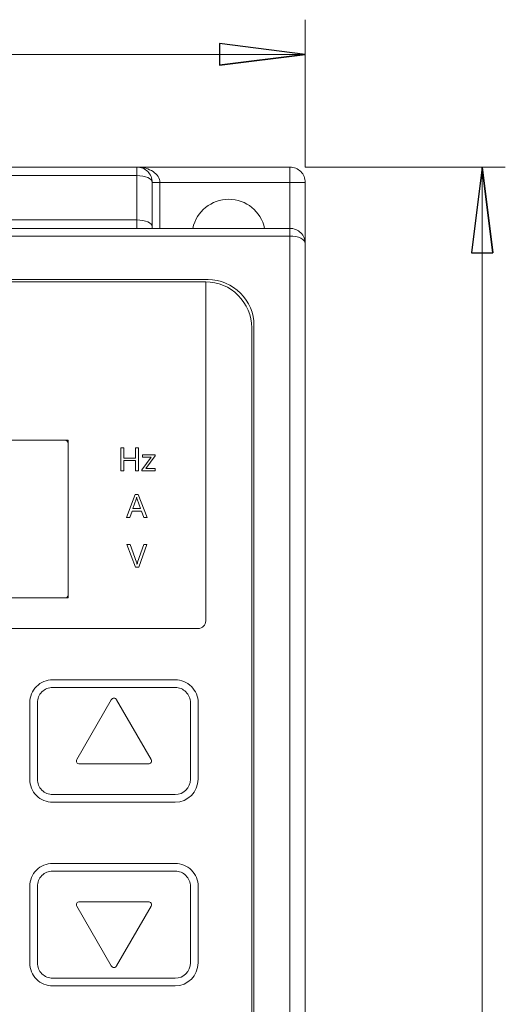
# Model space of a CAD drawing. Header units: millimetres. Extents: x -420 to 420, y -297 to 297.
# Tile 31 of 197: x -218 to -186, y -10 to 54. Entities that reach past the tile are written whole.
import ezdxf

# ---------------------------------------------------------------- set-up
doc = ezdxf.new("R2010")
doc.units = ezdxf.units.MM
doc.header["$MEASUREMENT"] = 0
doc.layers.add('layer 1', color=7, linetype='Continuous')

msp = doc.modelspace()

# ---------------------------------------------------------------- linework, layer by layer
at = {"layer": 'layer 1', "color": 7, "lineweight": 9}
for points in [[(-198.9799, 44.5795), (-198.9799, 44.5795), (-198.9799, 54.2597), (-198.9799, 54.2597)], [(-198.9799, 51.9843), (-198.9799, 51.9843), (-274.3289, 51.9843), (-274.3289, 51.9843)], [(-273.3243, 44.5795), (-273.3243, 44.5795), (-210.0311, 44.5795), (-210.0311, 44.5795)], [(-210.0311, 44.0241), (-210.0311, 44.0241), (-273.3243, 44.0241), (-273.3243, 44.0241)], [(-210.0311, 44.0241), (-210.0311, 44.0241), (-210.0311, 44.5795), (-210.0311, 44.5795)], [(-210.0311, 44.5795), (-210.0311, 44.5795), (-210.0311, 44.5793), (-210.0311, 44.5793)], [(-210.0311, 44.5795), (-210.0311, 44.5795), (-199.9846, 44.5795), (-199.9846, 44.5795)], [(-210.0311, 41.1161), (-210.0311, 41.1161), (-210.0311, 44.0241), (-210.0311, 44.0241)], [(-208.9656, 44.2852), (-208.9656, 44.2852), (-208.9656, 44.2852), (-208.9656, 44.2852)], [(-199.9846, 43.5749), (-199.9846, 43.5749), (-199.9846, 44.5795), (-199.9846, 44.5795)], [(-198.9799, 44.5795), (-198.9799, 44.5795), (-185.85, 44.5795), (-185.85, 44.5795)], [(-187.3715, 44.5795), (-187.3715, 44.5795), (-187.3715, -155.3467), (-187.3715, -155.3467)], [(-209.0264, 43.5749), (-209.0264, 43.5749), (-209.0264, 40.6668), (-209.0264, 40.6668)], [(-208.5241, 43.5749), (-208.5241, 43.5749), (-209.0264, 43.5749), (-209.0264, 43.5749)], [(-208.5241, 43.5749), (-208.5241, 43.5749), (-208.5241, 43.5747), (-208.5241, 43.5747)], [(-199.9846, 43.5749), (-199.9846, 43.5749), (-208.5241, 43.5749), (-208.5241, 43.5749)], [(-208.5241, 43.5749), (-208.5241, 43.5749), (-208.5241, 40.5609), (-208.5241, 40.5609)], [(-199.9846, 43.5749), (-199.9846, 43.5749), (-198.9799, 43.5749), (-198.9799, 43.5749)], [(-199.9846, 40.5609), (-199.9846, 40.5609), (-199.9846, 43.5749), (-199.9846, 43.5749)], [(-198.9799, 43.5749), (-198.9799, 43.5749), (-198.9799, 39.5563), (-198.9799, 39.5563)], [(-273.3243, 41.1161), (-273.3243, 41.1161), (-210.0311, 41.1161), (-210.0311, 41.1161)], [(-210.0311, 40.5609), (-210.0311, 40.5609), (-210.0311, 41.1161), (-210.0311, 41.1161)], [(-265.7894, 40.5609), (-265.7894, 40.5609), (-199.9846, 40.5609), (-199.9846, 40.5609)], [(-209.0264, 40.5609), (-209.0264, 40.5609), (-209.0264, 40.6668), (-209.0264, 40.6668)], [(-199.9846, 40.0585), (-199.9846, 40.0585), (-199.9846, 40.5609), (-199.9846, 40.5609)], [(-199.9846, 40.0585), (-199.9846, 40.0585), (-265.7894, 40.0585), (-265.7894, 40.0585)], [(-199.9846, -125.7094), (-199.9846, -125.7094), (-199.9846, 40.0585), (-199.9846, 40.0585)], [(-199.9846, 40.0585), (-199.9846, 40.0585), (-199.9846, 40.0584), (-199.9846, 40.0584)], [(-199.2742, 39.9113), (-199.2742, 39.9113), (-199.2742, 39.9113), (-199.2742, 39.9113)], [(-198.9799, 39.5563), (-198.9799, 39.5563), (-198.9799, 39.556), (-198.9799, 39.556)], [(-198.9799, 39.5563), (-198.9799, 39.5563), (-198.9799, -125.207), (-198.9799, -125.207)], [(-205.3594, 37.1953), (-205.3594, 37.1953), (-259.9122, 37.1953), (-259.9122, 37.1953)], [(-205.5101, 37.0446), (-205.5101, 37.0446), (-259.7615, 37.0446), (-259.7615, 37.0446)], [(-205.5101, 26.1441), (-205.5101, 26.1441), (-205.5101, 37.0446), (-205.5101, 37.0446)], [(-202.4962, -22.23), (-202.4962, -22.23), (-202.4962, 34.0306), (-202.4962, 34.0306)], [(-202.3455, -22.3807), (-202.3455, -22.3807), (-202.3455, 34.1813), (-202.3455, 34.1813)], [(-214.552, 26.6464), (-214.552, 26.6464), (-250.7196, 26.6464), (-250.7196, 26.6464)], [(-214.753, 26.6464), (-214.753, 26.6464), (-250.5186, 26.6464), (-250.5186, 26.6464)], [(-214.552, 16.2985), (-214.552, 16.2985), (-214.552, 26.6464), (-214.552, 26.6464)], [(-214.552, 16.4995), (-214.552, 16.4995), (-214.552, 26.4455), (-214.552, 26.4455)], [(-211.0878, 26.1441), (-211.0878, 26.1441), (-210.8856, 26.1441), (-210.8856, 26.1441)], [(-211.0878, 24.6372), (-211.0878, 24.6372), (-211.0878, 26.1441), (-211.0878, 26.1441)], [(-210.8856, 26.1441), (-210.8856, 26.1441), (-210.8856, 25.4824), (-210.8856, 25.4824)], [(-210.1321, 25.4824), (-210.1321, 25.4824), (-210.1321, 26.1441), (-210.1321, 26.1441)], [(-210.1321, 26.1441), (-210.1321, 26.1441), (-209.93, 26.1441), (-209.93, 26.1441)], [(-209.93, 26.1441), (-209.93, 26.1441), (-209.93, 24.6372), (-209.93, 24.6372)], [(-205.5101, 16.8009), (-205.5101, 16.8009), (-205.5101, 26.1441), (-205.5101, 26.1441)], [(-210.8856, 25.4824), (-210.8856, 25.4824), (-210.1321, 25.4824), (-210.1321, 25.4824)], [(-210.8856, 25.3171), (-210.8856, 25.3171), (-210.8856, 24.6372), (-210.8856, 24.6372)], [(-210.1321, 25.3171), (-210.1321, 25.3171), (-210.8856, 25.3171), (-210.8856, 25.3171)], [(-210.1321, 24.6372), (-210.1321, 24.6372), (-210.1321, 25.3171), (-210.1321, 25.3171)], [(-209.7094, 24.7082), (-209.7094, 24.7082), (-209.0978, 25.5375), (-209.0978, 25.5375)], [(-209.6544, 25.7028), (-209.6544, 25.7028), (-208.8273, 25.7028), (-208.8273, 25.7028)], [(-209.6544, 25.5375), (-209.6544, 25.5375), (-209.6544, 25.7028), (-209.6544, 25.7028)], [(-209.0978, 25.5375), (-209.0978, 25.5375), (-209.6544, 25.5375), (-209.6544, 25.5375)], [(-208.8273, 25.6326), (-208.8273, 25.6326), (-209.4354, 24.8025), (-209.4354, 24.8025)], [(-208.8273, 25.7028), (-208.8273, 25.7028), (-208.8273, 25.6326), (-208.8273, 25.6326)], [(-210.8856, 24.6372), (-210.8856, 24.6372), (-211.0878, 24.6372), (-211.0878, 24.6372)], [(-209.93, 24.6372), (-209.93, 24.6372), (-210.1321, 24.6372), (-210.1321, 24.6372)], [(-209.7094, 24.6372), (-209.7094, 24.6372), (-209.7094, 24.7082), (-209.7094, 24.7082)], [(-208.8273, 24.6372), (-208.8273, 24.6372), (-209.7094, 24.6372), (-209.7094, 24.6372)], [(-209.4354, 24.8025), (-209.4354, 24.8025), (-208.8273, 24.8025), (-208.8273, 24.8025)], [(-208.8273, 24.8025), (-208.8273, 24.8025), (-208.8273, 24.6372), (-208.8273, 24.6372)], [(-210.711, 21.5729), (-210.711, 21.5729), (-210.1415, 23.0799), (-210.1415, 23.0799)], [(-210.0711, 22.7904), (-210.0711, 22.7904), (-210.2959, 22.1608), (-210.2959, 22.1608)], [(-210.1415, 23.0799), (-210.1415, 23.0799), (-209.9393, 23.0799), (-209.9393, 23.0799)], [(-210.0419, 22.8961), (-210.0419, 22.8961), (-210.047, 22.8961), (-210.047, 22.8961)], [(-209.792, 22.1608), (-209.792, 22.1608), (-210.0188, 22.7904), (-210.0188, 22.7904)], [(-209.9393, 23.0799), (-209.9393, 23.0799), (-209.3511, 21.5729), (-209.3511, 21.5729)], [(-210.3467, 21.9955), (-210.3467, 21.9955), (-210.4906, 21.5729), (-210.4906, 21.5729)], [(-209.7241, 21.9955), (-209.7241, 21.9955), (-210.3467, 21.9955), (-210.3467, 21.9955)], [(-210.2959, 22.1608), (-210.2959, 22.1608), (-209.792, 22.1608), (-209.792, 22.1608)], [(-209.5718, 21.5729), (-209.5718, 21.5729), (-209.7241, 21.9955), (-209.7241, 21.9955)], [(-210.4906, 21.5729), (-210.4906, 21.5729), (-210.711, 21.5729), (-210.711, 21.5729)], [(-209.3511, 21.5729), (-209.3511, 21.5729), (-209.5718, 21.5729), (-209.5718, 21.5729)], [(-210.6835, 19.8148), (-210.6835, 19.8148), (-210.4629, 19.8148), (-210.4629, 19.8148)], [(-210.1321, 18.3078), (-210.1321, 18.3078), (-210.6835, 19.8148), (-210.6835, 19.8148)], [(-210.4629, 19.8148), (-210.4629, 19.8148), (-210.0516, 18.6441), (-210.0516, 18.6441)], [(-209.9831, 18.6461), (-209.9831, 18.6461), (-209.5808, 19.8148), (-209.5808, 19.8148)], [(-209.3787, 19.8148), (-209.3787, 19.8148), (-209.9118, 18.3078), (-209.9118, 18.3078)], [(-209.5808, 19.8148), (-209.5808, 19.8148), (-209.3787, 19.8148), (-209.3787, 19.8148)], [(-209.9118, 18.3078), (-209.9118, 18.3078), (-210.1321, 18.3078), (-210.1321, 18.3078)], [(-210.021, 18.5099), (-210.021, 18.5099), (-210.0164, 18.5099), (-210.0164, 18.5099)], [(-250.7196, 16.2985), (-250.7196, 16.2985), (-214.552, 16.2985), (-214.552, 16.2985)], [(-250.5186, 16.2985), (-250.5186, 16.2985), (-214.753, 16.2985), (-214.753, 16.2985)], [(-214.753, 16.2985), (-214.642, 16.2985), (-214.552, 16.3883), (-214.552, 16.4995)], [(-205.5101, 14.7915), (-205.5101, 14.7915), (-205.5101, 16.8009), (-205.5101, 16.8009)], [(-259.2591, 14.2892), (-259.2591, 14.2892), (-206.0125, 14.2892), (-206.0125, 14.2892)], [(-206.0125, 14.2892), (-205.735, 14.2892), (-205.5101, 14.5141), (-205.5101, 14.7915)], [(-207.5195, 10.9236), (-207.5195, 10.9236), (-215.5567, 10.9236), (-215.5567, 10.9236)], [(-207.5195, 10.4213), (-207.5195, 10.4213), (-215.5567, 10.4213), (-215.5567, 10.4213)], [(-217.0637, 9.4166), (-217.0637, 9.4166), (-217.0637, 4.3933), (-217.0637, 4.3933)], [(-216.5614, 9.4166), (-216.5614, 9.4166), (-216.5614, 4.3933), (-216.5614, 4.3933)], [(-211.712, 9.6175), (-211.712, 9.6175), (-213.9742, 5.6994), (-213.9742, 5.6994)], [(-209.102, 5.6994), (-209.102, 5.6994), (-211.3641, 9.6175), (-211.3641, 9.6175)], [(-206.5148, 4.3933), (-206.5148, 4.3933), (-206.5148, 9.4166), (-206.5148, 9.4166)], [(-206.0125, 4.3933), (-206.0125, 4.3933), (-206.0125, 9.4166), (-206.0125, 9.4166)], [(-213.8002, 5.398), (-213.8002, 5.398), (-209.276, 5.398), (-209.276, 5.398)], [(-207.5195, 2.8864), (-206.6872, 2.8864), (-206.0125, 3.5609), (-206.0125, 4.3933)], [(-207.5195, 3.3887), (-206.9647, 3.3887), (-206.5148, 3.8384), (-206.5148, 4.3933)], [(-215.5567, 3.3887), (-215.5567, 3.3887), (-207.5195, 3.3887), (-207.5195, 3.3887)], [(-215.5567, 2.8864), (-215.5567, 2.8864), (-207.5195, 2.8864), (-207.5195, 2.8864)], [(-207.5195, -1.1322), (-207.5195, -1.1322), (-215.5567, -1.1322), (-215.5567, -1.1322)], [(-207.5195, -1.6346), (-207.5195, -1.6346), (-215.5567, -1.6346), (-215.5567, -1.6346)], [(-217.0637, -2.6392), (-217.0637, -2.6392), (-217.0637, -7.6625), (-217.0637, -7.6625)], [(-216.5614, -2.6392), (-216.5614, -2.6392), (-216.5614, -7.6625), (-216.5614, -7.6625)], [(-206.5148, -7.6625), (-206.5148, -7.6625), (-206.5148, -2.6392), (-206.5148, -2.6392)], [(-206.0125, -7.6625), (-206.0125, -7.6625), (-206.0125, -2.6392), (-206.0125, -2.6392)], [(-209.276, -3.6438), (-209.276, -3.6438), (-213.8002, -3.6438), (-213.8002, -3.6438)], [(-213.9742, -3.9452), (-213.9742, -3.9452), (-211.712, -7.8634), (-211.712, -7.8634)], [(-211.3641, -7.8634), (-211.3641, -7.8634), (-209.102, -3.9452), (-209.102, -3.9452)], [(-207.5195, -9.1695), (-206.6872, -9.1695), (-206.0125, -8.495), (-206.0125, -7.6625)], [(-207.5195, -8.6671), (-206.9647, -8.6671), (-206.5148, -8.2174), (-206.5148, -7.6625)], [(-215.5567, -8.6671), (-215.5567, -8.6671), (-207.5195, -8.6671), (-207.5195, -8.6671)], [(-215.5567, -9.1695), (-215.5567, -9.1695), (-207.5195, -9.1695), (-207.5195, -9.1695)]]:
    msp.add_open_spline(points, degree=3, dxfattribs=at)
at = {"layer": 'layer 1', "color": 7}
for points, knots in [([(-204.6059, 51.2811), (-204.6059, 51.2811), (-204.6059, 52.6875), (-204.6059, 52.6875), (-204.6059, 52.6875), (-204.6059, 52.6875), (-198.9799, 51.9843), (-198.9799, 51.9843), (-198.9799, 51.9843), (-204.6059, 51.2811), (-204.6059, 51.2811)], [0, 0, 0, 0, 0.3333333, 0.3333333, 0.3333333, 0.3333333, 1, 1, 1, 6.6697766, 6.6697766, 6.6697766, 6.6697766]), ([(-198.9799, 51.9843), (-198.9799, 51.9843), (-204.6059, 51.2811), (-204.6059, 51.2811), (-204.6059, 51.2811), (-204.6059, 51.2811), (-198.9799, 51.9843), (-198.9799, 51.9843)], [0, 0, 0, 0, 0.3333333, 0.3333333, 0.3333333, 0.3333333, 1, 1, 1, 1]), ([(-186.6683, 38.9535), (-186.6683, 38.9535), (-188.0748, 38.9535), (-188.0748, 38.9535), (-188.0748, 38.9535), (-188.0748, 38.9535), (-187.3715, 44.5795), (-187.3715, 44.5795), (-187.3715, 44.5795), (-186.6683, 38.9535), (-186.6683, 38.9535)], [0, 0, 0, 0, 0.3333333, 0.3333333, 0.3333333, 0.3333333, 1, 1, 1, 6.6697766, 6.6697766, 6.6697766, 6.6697766]), ([(-187.3715, 44.5795), (-187.3715, 44.5795), (-186.6683, 38.9535), (-186.6683, 38.9535), (-186.6683, 38.9535), (-186.6683, 38.9535), (-187.3715, 44.5795), (-187.3715, 44.5795)], [0, 0, 0, 0, 0.3333333, 0.3333333, 0.3333333, 0.3333333, 1, 1, 1, 1])]:
    msp.add_open_spline(points, degree=3, knots=knots, dxfattribs=at)
at = {"layer": 'layer 1', "color": 7, "lineweight": 9}
for points, knots in [([(-204.6059, 51.2811), (-204.6059, 51.2811), (-204.6059, 52.6875), (-204.6059, 52.6875), (-204.6059, 52.6875), (-204.6059, 52.6875), (-198.9799, 51.9843), (-198.9799, 51.9843)], [0, 0, 0, 0, 0.3333333, 0.3333333, 0.3333333, 0.3333333, 1, 1, 1, 1]), ([(-198.9799, 51.9843), (-198.9799, 51.9843), (-204.6059, 51.2811), (-204.6059, 51.2811), (-204.6059, 51.2811), (-198.9799, 51.9843), (-198.9799, 51.9843)], [0, 0, 0, 0, 1, 1, 1, 6.6697766, 6.6697766, 6.6697766, 6.6697766]), ([(-209.0264, 43.5749), (-209.0264, 43.8413), (-209.1323, 44.0967), (-209.3209, 44.2852), (-209.3209, 44.2852), (-209.5091, 44.4736), (-209.7647, 44.5795), (-210.0311, 44.5795)], [0, 0, 0, 0, 0.3333333, 0.3333333, 0.3333333, 0.3333333, 1, 1, 1, 1]), ([(-208.5241, 43.5749), (-208.5241, 43.8413), (-208.6829, 44.0967), (-208.9656, 44.2852), (-208.9656, 44.2852), (-209.248, 44.4736), (-209.6314, 44.5795), (-210.0311, 44.5795)], [0, 0, 0, 0, 0.3333333, 0.3333333, 0.3333333, 0.3333333, 1, 1, 1, 1]), ([(-208.5241, 43.5749), (-208.5241, 43.8413), (-208.6829, 44.0967), (-208.9656, 44.2852), (-208.9656, 44.2852), (-209.248, 44.4736), (-209.6314, 44.5795), (-210.0311, 44.5795)], [0, 0, 0, 0, 0.3333333, 0.3333333, 0.3333333, 0.3333333, 1, 1, 1, 1]), ([(-208.5241, 43.5749), (-208.5241, 43.8413), (-208.6829, 44.0967), (-208.9656, 44.2852), (-208.9656, 44.2852), (-209.248, 44.4736), (-209.6314, 44.5795), (-210.0311, 44.5795)], [0, 0, 0, 0, 0.3333333, 0.3333333, 0.3333333, 0.3333333, 1, 1, 1, 1]), ([(-208.5241, 43.5747), (-208.5241, 43.8413), (-208.6829, 44.0967), (-208.9656, 44.2852), (-208.9656, 44.2852), (-209.248, 44.4736), (-209.6314, 44.5793), (-210.0311, 44.5793)], [0, 0, 0, 0, 0.3333333, 0.3333333, 0.3333333, 0.3333333, 1, 1, 1, 1]), ([(-208.5241, 43.5747), (-208.5241, 43.8413), (-208.6829, 44.0967), (-208.9656, 44.2852), (-208.9656, 44.2852), (-209.248, 44.4736), (-209.6314, 44.5793), (-210.0311, 44.5793)], [0, 0, 0, 0, 0.3333333, 0.3333333, 0.3333333, 0.3333333, 1, 1, 1, 1]), ([(-208.5241, 43.5747), (-208.5241, 43.8413), (-208.6829, 44.0967), (-208.9656, 44.2852), (-208.9656, 44.2852), (-209.248, 44.4736), (-209.6314, 44.5793), (-210.0311, 44.5793)], [0, 0, 0, 0, 0.3333333, 0.3333333, 0.3333333, 0.3333333, 1, 1, 1, 1]), ([(-208.5241, 43.5747), (-208.5241, 43.8413), (-208.6829, 44.0967), (-208.9656, 44.2852), (-208.9656, 44.2852), (-209.248, 44.4736), (-209.6314, 44.5793), (-210.0311, 44.5793)], [0, 0, 0, 0, 0.3333333, 0.3333333, 0.3333333, 0.3333333, 1, 1, 1, 1]), ([(-208.5241, 43.5747), (-208.5241, 43.8413), (-208.6829, 44.0967), (-208.9656, 44.2852), (-208.9656, 44.2852), (-209.248, 44.4736), (-209.6314, 44.5793), (-210.0311, 44.5793)], [0, 0, 0, 0, 0.3333333, 0.3333333, 0.3333333, 0.3333333, 1, 1, 1, 1]), ([(-208.5241, 43.5747), (-208.5241, 43.8411), (-208.6829, 44.0967), (-208.9656, 44.2852), (-208.9656, 44.2852), (-209.248, 44.4736), (-209.6314, 44.5793), (-210.0311, 44.5793)], [0, 0, 0, 0, 0.3333333, 0.3333333, 0.3333333, 0.3333333, 1, 1, 1, 1]), ([(-208.5241, 43.5747), (-208.5241, 43.8411), (-208.6829, 44.0967), (-208.9656, 44.2852), (-208.9656, 44.2852), (-209.248, 44.4736), (-209.6314, 44.5793), (-210.0311, 44.5793)], [0, 0, 0, 0, 0.3333333, 0.3333333, 0.3333333, 0.3333333, 1, 1, 1, 1]), ([(-208.5241, 43.5747), (-208.5241, 43.8411), (-208.6829, 44.0967), (-208.9656, 44.2852), (-208.9656, 44.2852), (-209.248, 44.4736), (-209.6314, 44.5793), (-210.0311, 44.5793)], [0, 0, 0, 0, 0.3333333, 0.3333333, 0.3333333, 0.3333333, 1, 1, 1, 1]), ([(-208.5241, 43.5747), (-208.5241, 43.8411), (-208.6829, 44.0967), (-208.9656, 44.2852), (-208.9656, 44.2852), (-209.248, 44.4736), (-209.6314, 44.5793), (-210.0311, 44.5793)], [0, 0, 0, 0, 0.3333333, 0.3333333, 0.3333333, 0.3333333, 1, 1, 1, 1]), ([(-208.5241, 43.5747), (-208.5241, 43.8411), (-208.6829, 44.0967), (-208.9656, 44.2852), (-208.9656, 44.2852), (-209.248, 44.4736), (-209.6314, 44.5793), (-210.0311, 44.5793)], [0, 0, 0, 0, 0.3333333, 0.3333333, 0.3333333, 0.3333333, 1, 1, 1, 1]), ([(-208.5241, 43.5747), (-208.5241, 43.8411), (-208.6829, 44.0967), (-208.9656, 44.2852), (-208.9656, 44.2852), (-209.248, 44.4736), (-209.6314, 44.5793), (-210.0311, 44.5793)], [0, 0, 0, 0, 0.3333333, 0.3333333, 0.3333333, 0.3333333, 1, 1, 1, 1]), ([(-208.5241, 43.5747), (-208.5241, 43.8411), (-208.6829, 44.0967), (-208.9656, 44.2852), (-208.9656, 44.2852), (-209.248, 44.4736), (-209.6314, 44.5793), (-210.0311, 44.5793)], [0, 0, 0, 0, 0.3333333, 0.3333333, 0.3333333, 0.3333333, 1, 1, 1, 1]), ([(-208.5241, 43.5747), (-208.5241, 43.8411), (-208.6829, 44.0967), (-208.9656, 44.2852), (-208.9656, 44.2852), (-209.248, 44.4736), (-209.6314, 44.5793), (-210.0311, 44.5793)], [0, 0, 0, 0, 0.3333333, 0.3333333, 0.3333333, 0.3333333, 1, 1, 1, 1]), ([(-208.5241, 43.5747), (-208.5241, 43.8411), (-208.6829, 44.0967), (-208.9656, 44.2852), (-208.9656, 44.2852), (-209.248, 44.4734), (-209.6314, 44.5793), (-210.0311, 44.5793)], [0, 0, 0, 0, 0.3333333, 0.3333333, 0.3333333, 0.3333333, 1, 1, 1, 1]), ([(-208.5241, 43.5747), (-208.5241, 43.8411), (-208.6829, 44.0967), (-208.9656, 44.2852), (-208.9656, 44.2852), (-209.248, 44.4734), (-209.6314, 44.5793), (-210.0311, 44.5793)], [0, 0, 0, 0, 0.3333333, 0.3333333, 0.3333333, 0.3333333, 1, 1, 1, 1]), ([(-208.5241, 43.5747), (-208.5241, 43.8411), (-208.6829, 44.0967), (-208.9656, 44.2852), (-208.9656, 44.2852), (-209.248, 44.4734), (-209.6314, 44.5793), (-210.0311, 44.5793)], [0, 0, 0, 0, 0.3333333, 0.3333333, 0.3333333, 0.3333333, 1, 1, 1, 1]), ([(-208.5241, 43.5747), (-208.5241, 43.8411), (-208.6829, 44.0967), (-208.9656, 44.2852), (-208.9656, 44.2852), (-209.248, 44.4734), (-209.6314, 44.5793), (-210.0311, 44.5793)], [0, 0, 0, 0, 0.3333333, 0.3333333, 0.3333333, 0.3333333, 1, 1, 1, 1]), ([(-208.5241, 43.5747), (-208.5241, 43.8411), (-208.6829, 44.0967), (-208.9656, 44.2852), (-208.9656, 44.2852), (-209.248, 44.4734), (-209.6314, 44.5793), (-210.0311, 44.5793)], [0, 0, 0, 0, 0.3333333, 0.3333333, 0.3333333, 0.3333333, 1, 1, 1, 1]), ([(-210.0311, 44.0241), (-210.0311, 44.0241), (-209.8352, 44.0156), (-209.8352, 44.0156), (-209.8352, 44.0156), (-209.8352, 44.0156), (-209.6467, 43.9898), (-209.6467, 43.9898), (-209.6467, 43.9898), (-209.6467, 43.9898), (-209.4729, 43.9483), (-209.4729, 43.9483), (-209.4729, 43.9483), (-209.4729, 43.9483), (-209.3209, 43.8926), (-209.3209, 43.8926), (-209.3209, 43.8926), (-209.3209, 43.8926), (-209.1958, 43.8244), (-209.1958, 43.8244), (-209.1958, 43.8244), (-209.1958, 43.8244), (-209.103, 43.7466), (-209.103, 43.7466), (-209.103, 43.7466), (-209.103, 43.7466), (-209.0458, 43.6624), (-209.0458, 43.6624), (-209.0458, 43.6624), (-209.0458, 43.6624), (-209.0264, 43.5749), (-209.0264, 43.5749)], [0, 0, 0, 0, 0.1111111, 0.1111111, 0.1111111, 0.1111111, 0.2222222, 0.2222222, 0.2222222, 0.2222222, 0.3333333, 0.3333333, 0.3333333, 0.3333333, 0.4444444, 0.4444444, 0.4444444, 0.4444444, 0.5555556, 0.5555556, 0.5555556, 0.5555556, 0.6666667, 0.6666667, 0.6666667, 0.6666667, 0.7777778, 0.7777778, 0.7777778, 0.7777778, 1, 1, 1, 1]), ([(-198.9799, 43.5749), (-198.9799, 43.8413), (-199.0858, 44.0967), (-199.2742, 44.2852), (-199.2742, 44.2852), (-199.4626, 44.4736), (-199.7181, 44.5795), (-199.9846, 44.5795)], [0, 0, 0, 0, 0.3333333, 0.3333333, 0.3333333, 0.3333333, 1, 1, 1, 1]), ([(-186.6683, 38.9535), (-186.6683, 38.9535), (-188.0748, 38.9535), (-188.0748, 38.9535), (-188.0748, 38.9535), (-188.0748, 38.9535), (-187.3715, 44.5795), (-187.3715, 44.5795)], [0, 0, 0, 0, 0.3333333, 0.3333333, 0.3333333, 0.3333333, 1, 1, 1, 1]), ([(-187.3715, 44.5795), (-187.3715, 44.5795), (-186.6683, 38.9535), (-186.6683, 38.9535), (-186.6683, 38.9535), (-187.3715, 44.5795), (-187.3715, 44.5795)], [0, 0, 0, 0, 1, 1, 1, 6.6697766, 6.6697766, 6.6697766, 6.6697766]), ([(-201.6448, 40.5609), (-201.882, 41.6739), (-202.8651, 42.4697), (-204.0031, 42.4697), (-204.0031, 42.4697), (-205.1413, 42.4697), (-206.1244, 41.6739), (-206.3615, 40.5609)], [0, 0, 0, 0, 0.3333333, 0.3333333, 0.3333333, 0.3333333, 1, 1, 1, 1]), ([(-209.0264, 40.6668), (-209.0264, 40.6668), (-209.0458, 40.7546), (-209.0458, 40.7546), (-209.0458, 40.7546), (-209.0458, 40.7546), (-209.103, 40.8387), (-209.103, 40.8387), (-209.103, 40.8387), (-209.103, 40.8387), (-209.1958, 40.9165), (-209.1958, 40.9165), (-209.1958, 40.9165), (-209.1958, 40.9165), (-209.3209, 40.9846), (-209.3209, 40.9846), (-209.3209, 40.9846), (-209.3209, 40.9846), (-209.4729, 41.0405), (-209.4729, 41.0405), (-209.4729, 41.0405), (-209.4729, 41.0405), (-209.6467, 41.082), (-209.6467, 41.082), (-209.6467, 41.082), (-209.6467, 41.082), (-209.8352, 41.1076), (-209.8352, 41.1076), (-209.8352, 41.1076), (-209.8352, 41.1076), (-210.0311, 41.1161), (-210.0311, 41.1161)], [0, 0, 0, 0, 0.1111111, 0.1111111, 0.1111111, 0.1111111, 0.2222222, 0.2222222, 0.2222222, 0.2222222, 0.3333333, 0.3333333, 0.3333333, 0.3333333, 0.4444444, 0.4444444, 0.4444444, 0.4444444, 0.5555556, 0.5555556, 0.5555556, 0.5555556, 0.6666667, 0.6666667, 0.6666667, 0.6666667, 0.7777778, 0.7777778, 0.7777778, 0.7777778, 1, 1, 1, 1]), ([(-198.9799, 39.5563), (-198.9799, 39.8227), (-199.0858, 40.0781), (-199.2742, 40.2665), (-199.2742, 40.2665), (-199.4626, 40.455), (-199.7181, 40.5609), (-199.9846, 40.5609)], [0, 0, 0, 0, 0.3333333, 0.3333333, 0.3333333, 0.3333333, 1, 1, 1, 1]), ([(-198.9799, 39.5563), (-198.9799, 39.6895), (-199.0858, 39.8171), (-199.2742, 39.9113), (-199.2742, 39.9113), (-199.4626, 40.0055), (-199.7181, 40.0585), (-199.9846, 40.0585)], [0, 0, 0, 0, 0.3333333, 0.3333333, 0.3333333, 0.3333333, 1, 1, 1, 1]), ([(-198.9799, 39.5563), (-198.9799, 39.6895), (-199.0858, 39.8171), (-199.2742, 39.9113), (-199.2742, 39.9113), (-199.4626, 40.0055), (-199.7181, 40.0585), (-199.9846, 40.0585)], [0, 0, 0, 0, 0.3333333, 0.3333333, 0.3333333, 0.3333333, 1, 1, 1, 1]), ([(-198.9799, 39.5563), (-198.9799, 39.6895), (-199.0858, 39.8171), (-199.2742, 39.9113), (-199.2742, 39.9113), (-199.4626, 40.0055), (-199.7181, 40.0585), (-199.9846, 40.0585)], [0, 0, 0, 0, 0.3333333, 0.3333333, 0.3333333, 0.3333333, 1, 1, 1, 1]), ([(-198.9799, 39.556), (-198.9799, 39.6895), (-199.0858, 39.8171), (-199.2742, 39.9113), (-199.2742, 39.9113), (-199.4626, 40.0055), (-199.7181, 40.0584), (-199.9846, 40.0584)], [0, 0, 0, 0, 0.3333333, 0.3333333, 0.3333333, 0.3333333, 1, 1, 1, 1]), ([(-198.9799, 39.556), (-198.9799, 39.6895), (-199.0858, 39.8171), (-199.2742, 39.9113), (-199.2742, 39.9113), (-199.4626, 40.0055), (-199.7181, 40.0584), (-199.9846, 40.0584)], [0, 0, 0, 0, 0.3333333, 0.3333333, 0.3333333, 0.3333333, 1, 1, 1, 1]), ([(-198.9799, 39.556), (-198.9799, 39.6892), (-199.0858, 39.8171), (-199.2742, 39.9113), (-199.2742, 39.9113), (-199.4626, 40.0055), (-199.7181, 40.0584), (-199.9846, 40.0584)], [0, 0, 0, 0, 0.3333333, 0.3333333, 0.3333333, 0.3333333, 1, 1, 1, 1]), ([(-198.9799, 39.556), (-198.9799, 39.6892), (-199.0858, 39.8171), (-199.2742, 39.9113), (-199.2742, 39.9113), (-199.4626, 40.0055), (-199.7181, 40.0584), (-199.9846, 40.0584)], [0, 0, 0, 0, 0.3333333, 0.3333333, 0.3333333, 0.3333333, 1, 1, 1, 1]), ([(-198.9799, 39.556), (-198.9799, 39.6892), (-199.0858, 39.8171), (-199.2742, 39.9113), (-199.2742, 39.9113), (-199.4626, 40.0055), (-199.7181, 40.0584), (-199.9846, 40.0584)], [0, 0, 0, 0, 0.3333333, 0.3333333, 0.3333333, 0.3333333, 1, 1, 1, 1]), ([(-198.9799, 39.556), (-198.9799, 39.6892), (-199.0858, 39.8171), (-199.2742, 39.9113), (-199.2742, 39.9113), (-199.4626, 40.0055), (-199.7181, 40.0584), (-199.9846, 40.0584)], [0, 0, 0, 0, 0.3333333, 0.3333333, 0.3333333, 0.3333333, 1, 1, 1, 1]), ([(-198.9799, 39.556), (-198.9799, 39.6892), (-199.0858, 39.8171), (-199.2742, 39.9113), (-199.2742, 39.9113), (-199.4626, 40.0055), (-199.7181, 40.0584), (-199.9846, 40.0584)], [0, 0, 0, 0, 0.3333333, 0.3333333, 0.3333333, 0.3333333, 1, 1, 1, 1]), ([(-198.9799, 39.556), (-198.9799, 39.6892), (-199.0858, 39.8171), (-199.2742, 39.9113), (-199.2742, 39.9113), (-199.4626, 40.0055), (-199.7181, 40.0584), (-199.9846, 40.0584)], [0, 0, 0, 0, 0.3333333, 0.3333333, 0.3333333, 0.3333333, 1, 1, 1, 1]), ([(-198.9799, 39.556), (-198.9799, 39.6892), (-199.0858, 39.8171), (-199.2742, 39.9113), (-199.2742, 39.9113), (-199.4626, 40.0055), (-199.7181, 40.0584), (-199.9846, 40.0584)], [0, 0, 0, 0, 0.3333333, 0.3333333, 0.3333333, 0.3333333, 1, 1, 1, 1]), ([(-198.9799, 39.556), (-198.9799, 39.6892), (-199.0858, 39.8171), (-199.2742, 39.9113), (-199.2742, 39.9113), (-199.4626, 40.0055), (-199.7181, 40.0584), (-199.9846, 40.0584)], [0, 0, 0, 0, 0.3333333, 0.3333333, 0.3333333, 0.3333333, 1, 1, 1, 1]), ([(-198.9799, 39.556), (-198.9799, 39.6892), (-199.0858, 39.8171), (-199.2742, 39.9113), (-199.2742, 39.9113), (-199.4626, 40.0055), (-199.7181, 40.0584), (-199.9846, 40.0584)], [0, 0, 0, 0, 0.3333333, 0.3333333, 0.3333333, 0.3333333, 1, 1, 1, 1]), ([(-198.9799, 39.556), (-198.9799, 39.6892), (-199.0858, 39.8171), (-199.2742, 39.9113), (-199.2742, 39.9113), (-199.4626, 40.0055), (-199.7181, 40.0584), (-199.9846, 40.0584)], [0, 0, 0, 0, 0.3333333, 0.3333333, 0.3333333, 0.3333333, 1, 1, 1, 1]), ([(-198.9799, 39.556), (-198.9799, 39.6892), (-199.0858, 39.8171), (-199.2742, 39.9113), (-199.2742, 39.9113), (-199.4626, 40.0055), (-199.7181, 40.0584), (-199.9846, 40.0584)], [0, 0, 0, 0, 0.3333333, 0.3333333, 0.3333333, 0.3333333, 1, 1, 1, 1]), ([(-198.9799, 39.556), (-198.9799, 39.6892), (-199.0858, 39.8171), (-199.2742, 39.9113), (-199.2742, 39.9113), (-199.4626, 40.0055), (-199.7181, 40.0584), (-199.9846, 40.0584)], [0, 0, 0, 0, 0.3333333, 0.3333333, 0.3333333, 0.3333333, 1, 1, 1, 1]), ([(-198.9799, 39.556), (-198.9799, 39.6892), (-199.0858, 39.8171), (-199.2742, 39.9113), (-199.2742, 39.9113), (-199.4626, 40.0055), (-199.7181, 40.0584), (-199.9846, 40.0584)], [0, 0, 0, 0, 0.3333333, 0.3333333, 0.3333333, 0.3333333, 1, 1, 1, 1]), ([(-198.9799, 39.556), (-198.9799, 39.6892), (-199.0858, 39.8171), (-199.2742, 39.9113), (-199.2742, 39.9113), (-199.4626, 40.0055), (-199.7181, 40.0584), (-199.9846, 40.0584)], [0, 0, 0, 0, 0.3333333, 0.3333333, 0.3333333, 0.3333333, 1, 1, 1, 1]), ([(-198.9799, 39.556), (-198.9799, 39.6892), (-199.0858, 39.8171), (-199.2742, 39.9113), (-199.2742, 39.9113), (-199.4626, 40.0055), (-199.7181, 40.0584), (-199.9846, 40.0584)], [0, 0, 0, 0, 0.3333333, 0.3333333, 0.3333333, 0.3333333, 1, 1, 1, 1]), ([(-198.9799, 39.556), (-198.9799, 39.6892), (-199.0858, 39.8171), (-199.2742, 39.9113), (-199.2742, 39.9113), (-199.4626, 40.0055), (-199.7181, 40.0584), (-199.9846, 40.0584)], [0, 0, 0, 0, 0.3333333, 0.3333333, 0.3333333, 0.3333333, 1, 1, 1, 1]), ([(-202.4962, 34.0306), (-202.4962, 34.83), (-202.8137, 35.5965), (-203.3791, 36.1618), (-203.3791, 36.1618), (-203.9443, 36.7269), (-204.7109, 37.0446), (-205.5101, 37.0446)], [0, 0, 0, 0, 0.3333333, 0.3333333, 0.3333333, 0.3333333, 1, 1, 1, 1]), ([(-202.3455, 34.1813), (-202.3455, 34.9807), (-202.663, 35.7472), (-203.2284, 36.3125), (-203.2284, 36.3125), (-203.7936, 36.8776), (-204.5602, 37.1953), (-205.3594, 37.1953)], [0, 0, 0, 0, 0.3333333, 0.3333333, 0.3333333, 0.3333333, 1, 1, 1, 1]), ([(-214.552, 26.4455), (-214.552, 26.4987), (-214.5732, 26.5497), (-214.6109, 26.5876), (-214.6109, 26.5876), (-214.6487, 26.6251), (-214.6998, 26.6464), (-214.753, 26.6464)], [0, 0, 0, 0, 0.3333333, 0.3333333, 0.3333333, 0.3333333, 1, 1, 1, 1]), ([(-210.047, 22.8961), (-210.0499, 22.876), (-210.0532, 22.8558), (-210.058, 22.8361), (-210.058, 22.8361), (-210.0616, 22.821), (-210.0662, 22.8057), (-210.0711, 22.7904)], [0, 0, 0, 0, 0.3333333, 0.3333333, 0.3333333, 0.3333333, 1, 1, 1, 1]), ([(-210.0188, 22.7904), (-210.0241, 22.8098), (-210.0293, 22.8293), (-210.0336, 22.8492), (-210.0336, 22.8492), (-210.0367, 22.8647), (-210.0394, 22.8804), (-210.0419, 22.8961)], [0, 0, 0, 0, 0.3333333, 0.3333333, 0.3333333, 0.3333333, 1, 1, 1, 1]), ([(-210.0516, 18.6441), (-210.0438, 18.6196), (-210.0361, 18.595), (-210.0309, 18.5698), (-210.0309, 18.5698), (-210.0267, 18.5501), (-210.0239, 18.5301), (-210.021, 18.5099)], [0, 0, 0, 0, 0.3333333, 0.3333333, 0.3333333, 0.3333333, 1, 1, 1, 1]), ([(-210.0164, 18.5099), (-210.0124, 18.5359), (-210.0081, 18.5618), (-210.0018, 18.5873), (-210.0018, 18.5873), (-209.9966, 18.6072), (-209.9899, 18.6267), (-209.9831, 18.6461)], [0, 0, 0, 0, 0.3333333, 0.3333333, 0.3333333, 0.3333333, 1, 1, 1, 1]), ([(-215.5567, 10.9236), (-215.9564, 10.9236), (-216.3398, 10.7646), (-216.6222, 10.4821), (-216.6222, 10.4821), (-216.9049, 10.1994), (-217.0637, 9.8163), (-217.0637, 9.4166)], [0, 0, 0, 0, 0.3333333, 0.3333333, 0.3333333, 0.3333333, 1, 1, 1, 1]), ([(-215.5567, 10.4213), (-215.8231, 10.4213), (-216.0787, 10.3154), (-216.2672, 10.127), (-216.2672, 10.127), (-216.4555, 9.9384), (-216.5614, 9.6831), (-216.5614, 9.4166)], [0, 0, 0, 0, 0.3333333, 0.3333333, 0.3333333, 0.3333333, 1, 1, 1, 1]), ([(-206.0125, 9.4166), (-206.0125, 9.8163), (-206.1712, 10.1994), (-206.4539, 10.4821), (-206.4539, 10.4821), (-206.7364, 10.7646), (-207.1198, 10.9236), (-207.5195, 10.9236)], [0, 0, 0, 0, 0.3333333, 0.3333333, 0.3333333, 0.3333333, 1, 1, 1, 1]), ([(-206.5148, 9.4166), (-206.5148, 9.6831), (-206.6207, 9.9384), (-206.8091, 10.127), (-206.8091, 10.127), (-206.9974, 10.3154), (-207.2531, 10.4213), (-207.5195, 10.4213)], [0, 0, 0, 0, 0.3333333, 0.3333333, 0.3333333, 0.3333333, 1, 1, 1, 1]), ([(-211.3641, 9.6175), (-211.4001, 9.6797), (-211.4663, 9.718), (-211.5381, 9.718), (-211.5381, 9.718), (-211.6099, 9.718), (-211.6763, 9.6797), (-211.712, 9.6175)], [0, 0, 0, 0, 0.3333333, 0.3333333, 0.3333333, 0.3333333, 1, 1, 1, 1]), ([(-213.9742, 5.6994), (-214.0102, 5.6371), (-214.0102, 5.5605), (-213.9742, 5.4985), (-213.9742, 5.4985), (-213.9385, 5.4362), (-213.8721, 5.398), (-213.8002, 5.398)], [0, 0, 0, 0, 0.3333333, 0.3333333, 0.3333333, 0.3333333, 1, 1, 1, 1]), ([(-209.276, 5.398), (-209.2043, 5.398), (-209.1377, 5.4362), (-209.102, 5.4985), (-209.102, 5.4985), (-209.066, 5.5605), (-209.066, 5.6371), (-209.102, 5.6994)], [0, 0, 0, 0, 0.3333333, 0.3333333, 0.3333333, 0.3333333, 1, 1, 1, 1]), ([(-217.0637, 4.3933), (-217.0637, 3.9935), (-216.9049, 3.6103), (-216.6222, 3.3276), (-216.6222, 3.3276), (-216.3398, 3.0451), (-215.9564, 2.8864), (-215.5567, 2.8864)], [0, 0, 0, 0, 0.3333333, 0.3333333, 0.3333333, 0.3333333, 1, 1, 1, 1]), ([(-216.5614, 4.3933), (-216.5614, 4.1267), (-216.4555, 3.8714), (-216.2672, 3.6828), (-216.2672, 3.6828), (-216.0787, 3.4944), (-215.8231, 3.3887), (-215.5567, 3.3887)], [0, 0, 0, 0, 0.3333333, 0.3333333, 0.3333333, 0.3333333, 1, 1, 1, 1]), ([(-215.5567, -1.1322), (-215.9564, -1.1322), (-216.3398, -1.2912), (-216.6222, -1.5736), (-216.6222, -1.5736), (-216.9049, -1.8565), (-217.0637, -2.2396), (-217.0637, -2.6392)], [0, 0, 0, 0, 0.3333333, 0.3333333, 0.3333333, 0.3333333, 1, 1, 1, 1]), ([(-206.0125, -2.6392), (-206.0125, -2.2396), (-206.1712, -1.8565), (-206.4539, -1.5736), (-206.4539, -1.5736), (-206.7364, -1.2912), (-207.1198, -1.1322), (-207.5195, -1.1322)], [0, 0, 0, 0, 0.3333333, 0.3333333, 0.3333333, 0.3333333, 1, 1, 1, 1]), ([(-215.5567, -1.6346), (-215.8231, -1.6346), (-216.0787, -1.7405), (-216.2672, -1.9289), (-216.2672, -1.9289), (-216.4555, -2.1174), (-216.5614, -2.3728), (-216.5614, -2.6392)], [0, 0, 0, 0, 0.3333333, 0.3333333, 0.3333333, 0.3333333, 1, 1, 1, 1]), ([(-206.5148, -2.6392), (-206.5148, -2.3728), (-206.6207, -2.1174), (-206.8091, -1.9289), (-206.8091, -1.9289), (-206.9974, -1.7405), (-207.2531, -1.6346), (-207.5195, -1.6346)], [0, 0, 0, 0, 0.3333333, 0.3333333, 0.3333333, 0.3333333, 1, 1, 1, 1]), ([(-213.8002, -3.6438), (-213.8721, -3.6438), (-213.9385, -3.6822), (-213.9742, -3.7444), (-213.9742, -3.7444), (-214.0102, -3.8066), (-214.0102, -3.8832), (-213.9742, -3.9452)], [0, 0, 0, 0, 0.3333333, 0.3333333, 0.3333333, 0.3333333, 1, 1, 1, 1]), ([(-209.102, -3.9452), (-209.066, -3.8832), (-209.066, -3.8066), (-209.102, -3.7444), (-209.102, -3.7444), (-209.1377, -3.6822), (-209.2043, -3.6438), (-209.276, -3.6438)], [0, 0, 0, 0, 0.3333333, 0.3333333, 0.3333333, 0.3333333, 1, 1, 1, 1]), ([(-217.0637, -7.6625), (-217.0637, -8.0623), (-216.9049, -8.4456), (-216.6222, -8.7283), (-216.6222, -8.7283), (-216.3398, -9.0107), (-215.9564, -9.1695), (-215.5567, -9.1695)], [0, 0, 0, 0, 0.3333333, 0.3333333, 0.3333333, 0.3333333, 1, 1, 1, 1]), ([(-216.5614, -7.6625), (-216.5614, -7.9291), (-216.4555, -8.1845), (-216.2672, -8.373), (-216.2672, -8.373), (-216.0787, -8.5615), (-215.8231, -8.6671), (-215.5567, -8.6671)], [0, 0, 0, 0, 0.3333333, 0.3333333, 0.3333333, 0.3333333, 1, 1, 1, 1]), ([(-211.712, -7.8634), (-211.6763, -7.9257), (-211.6099, -7.9639), (-211.5381, -7.9639), (-211.5381, -7.9639), (-211.4663, -7.9639), (-211.4001, -7.9257), (-211.3641, -7.8634)], [0, 0, 0, 0, 0.3333333, 0.3333333, 0.3333333, 0.3333333, 1, 1, 1, 1])]:
    msp.add_open_spline(points, degree=3, knots=knots, dxfattribs=at)

doc.saveas('drawing.dxf')
